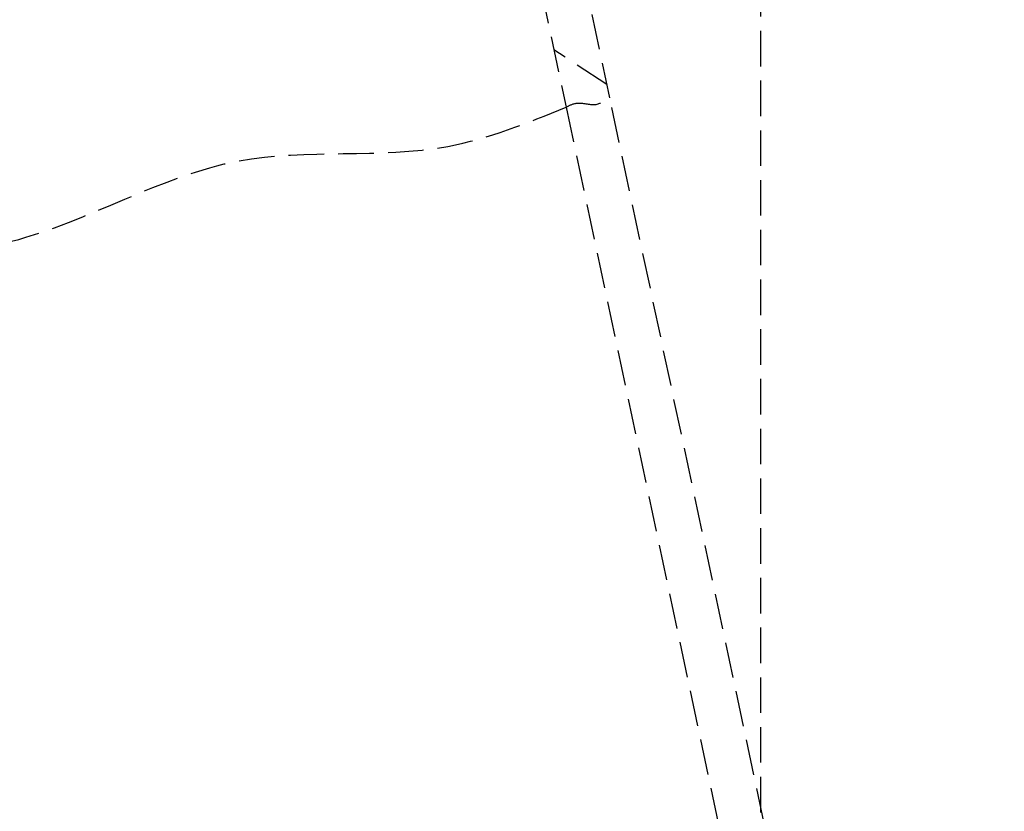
# Model space of a CAD drawing. Header units: millimetres. Extents: x 42975 to 708721, y 118172 to 172014.
# Tile 141 of 256: x 329480 to 329619, y 147123 to 147235. Entities that reach past the tile are written whole.
import ezdxf

# ---------------------------------------------------------------- set-up
doc = ezdxf.new("R2010")
doc.units = ezdxf.units.MM
doc.linetypes.add('ГТО-1 Пунктир', pattern=[7, 5, -2])
for name, color, linetype, lineweight in [('ГТО-2_Пунктир_025', 151, 'ГТО-1 Пунктир', 25), ('ГТО-2_Размеры_035', 2, 'Continuous', 35), ('ОГОС_Пунктир_025', 151, 'ГТО-1 Пунктир', 25)]:
    doc.layers.add(name, color=color, linetype=linetype, lineweight=lineweight)

# ---------------------------------------------------------------- blocks, each defined once
blk = doc.blocks.new('ОГСО_Затвор_План')
at = {"layer": 'ОГОС_Пунктир_025'}
for p, q in [((-800.92, -194.5), (-800.92, -253.61)), ((-794.62, -253.61), (-794.62, -194.5)), ((-794.62, -251.66), (-800.92, -245.36)), ((-800.92, -253.61), (-800.92, -995)), ((-794.62, -995), (-794.62, -253.61))]:
    blk.add_line(p, q, dxfattribs=at)
for points in [[(-1007.42, -253.61), (-982.07, -252.02), (-954.38, -255.21), (-919.78, -252.11), (-904.17, -253.61), (-881.15, -255.85), (-847.51, -251.43), (-818.34, -255.54), (-800.92, -253.61)], [(-800.92, -253.61), (-799.33, -253.36), (-796.83, -254.08), (-794.62, -253.61)]]:
    blk.add_spline(points, degree=3, dxfattribs=at)
blk = doc.blocks.new('A$C1AA538EC')
at = {"layer": 'ГТО-2_Размеры_035', "rotation": 11.99999999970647}
blk.add_blockref('ОГСО_Затвор_План', (6013.36, -11100.07), dxfattribs=at)

msp = doc.modelspace()

# ---------------------------------------------------------------- linework, layer by layer
at = {"layer": 'ГТО-2_Пунктир_025'}
msp.add_line((329584.63, 149137.2), (329584.63, 137837.2), dxfattribs=at)

# ---------------------------------------------------------------- block references
at = {"layer": 'ГТО-2_Размеры_035'}
msp.add_blockref('A$C1AA538EC', (324274.63, 158737.11), dxfattribs=at)

doc.saveas('drawing.dxf')
